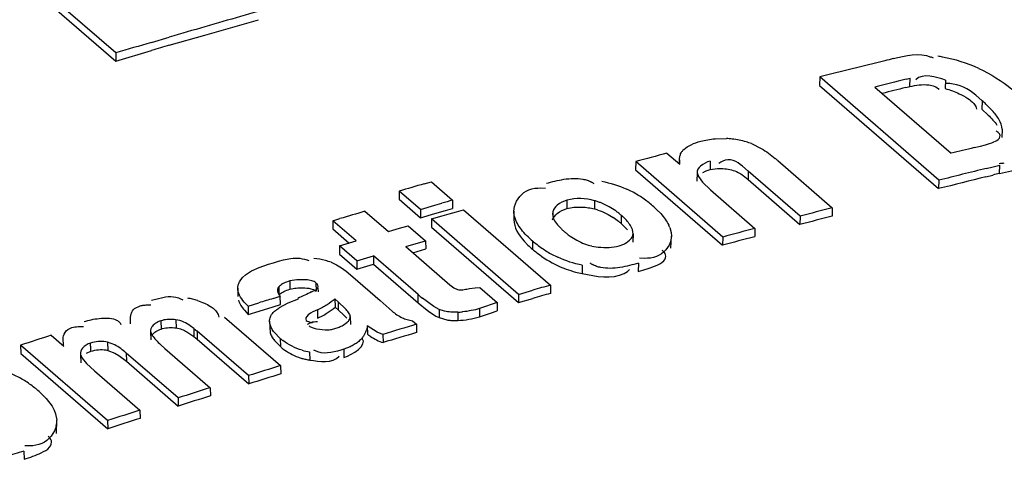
# Model space of a CAD drawing. Header units: inches. Extents: x 0 to 117, y 0 to 83.
# Tile 51 of 66: x 100.041 to 100.447, y 25.768 to 25.949. Entities that reach past the tile are written whole.
import ezdxf

# ---------------------------------------------------------------- set-up
doc = ezdxf.new("R2010")
doc.units = ezdxf.units.IN
doc.header["$LTSCALE"] = 6.4311023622
doc.header["$MEASUREMENT"] = 0
doc.layers.get('0').update_dxf_attribs({"linetype": 'CONTINUOUS'})

msp = doc.modelspace()

# ---------------------------------------------------------------- linework, layer by layer
at = {"color": 7, "linetype": 'CONTINUOUS'}
for p, q in [((100.0806160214, 25.9356376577), (100.0117183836, 25.9953047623)), ((100.0117478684, 25.9919038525), (100.0806455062, 25.9322367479)), ((100.1174437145, 25.9430021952), (100.1395228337, 25.9493555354)), ((100.0953457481, 25.93999441), (100.1027106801, 25.9421557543)), ((100.1027247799, 25.9388269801), (100.1174437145, 25.9430021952)), ((100.0806455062, 25.9322367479), (100.0953652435, 25.9366541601)), ((100.0806160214, 25.9356376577), (100.0806455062, 25.9322367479)), ((100.3711575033, 25.9257184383), (100.3710356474, 25.922275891)), ((100.4203701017, 25.8830990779), (100.3711575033, 25.9257184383)), ((100.4068472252, 25.9247938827), (100.4084683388, 25.9251891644)), ((100.4083266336, 25.9217528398), (100.4084688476, 25.9252004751)), ((100.4230784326, 25.9244449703), (100.4229303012, 25.9209969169)), ((100.3710356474, 25.922275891), (100.4202482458, 25.8796565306)), ((100.3938757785, 25.921574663), (100.4254480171, 25.8942323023)), ((100.4067060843, 25.9213443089), (100.4083261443, 25.9217415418)), ((100.4382610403, 25.9158757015), (100.4355854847, 25.9182887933)), ((100.4347681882, 25.9147176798), (100.4355440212, 25.9135411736)), ((100.4355440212, 25.9135411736), (100.4359423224, 25.9123992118)), ((100.4382610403, 25.9158757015), (100.4381082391, 25.9124254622)), ((100.4381082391, 25.9124254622), (100.4407151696, 25.9100201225)), ((100.4424055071, 25.9118609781), (100.4397699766, 25.9145234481)), ((100.4464661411, 25.9041921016), (100.4463162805, 25.900742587)), ((100.3279769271, 25.9002353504), (100.3326802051, 25.9003285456)), ((100.4447908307, 25.9028359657), (100.4440591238, 25.9033983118)), ((100.34301338, 25.8982193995), (100.3470433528, 25.8962548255)), ((100.4348884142, 25.8965790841), (100.4375854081, 25.8972433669)), ((100.4375857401, 25.8972511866), (100.4395582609, 25.8977670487)), ((100.3081076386, 25.8942820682), (100.3133863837, 25.8897105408)), ((100.2952287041, 25.890801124), (100.2951706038, 25.8873752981)), ((100.3311442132, 25.8596973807), (100.2952287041, 25.890801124)), ((100.3132611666, 25.8914803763), (100.3132252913, 25.8897138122)), ((100.3133876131, 25.8897115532), (100.3132611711, 25.8914805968)), ((100.3259717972, 25.8909975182), (100.3258968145, 25.8875671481)), ((100.3258968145, 25.8875671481), (100.3289991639, 25.8879987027)), ((100.3303225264, 25.8905896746), (100.329561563, 25.8899870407)), ((100.3311160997, 25.8910586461), (100.3303225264, 25.8905896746)), ((100.3416608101, 25.8868486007), (100.3392525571, 25.8889470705)), ((100.3539080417, 25.8912083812), (100.37635941, 25.8717649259)), ((100.4399359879, 25.8880073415), (100.4427308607, 25.888701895)), ((100.4427308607, 25.888701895), (100.4455256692, 25.8893947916)), ((100.4453858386, 25.8859477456), (100.4455256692, 25.8893947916)), ((100.2951706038, 25.8873752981), (100.3310861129, 25.8562715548)), ((100.3205430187, 25.8861378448), (100.3204749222, 25.8827090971)), ((100.3205430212, 25.8861379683), (100.3210894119, 25.8846000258)), ((100.3210894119, 25.8846000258), (100.3228128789, 25.8822838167)), ((100.3396223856, 25.8850256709), (100.341579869, 25.8834166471)), ((100.3416608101, 25.8868486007), (100.341579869, 25.8834166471)), ((100.3631098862, 25.868273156), (100.3416608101, 25.8868486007)), ((100.4397997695, 25.8845520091), (100.4425928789, 25.8852519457)), ((100.4453858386, 25.8859477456), (100.451569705, 25.8873388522)), ((100.2079215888, 25.8816345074), (100.2108659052, 25.8824744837)), ((100.2108659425, 25.882483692), (100.219619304, 25.8749030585)), ((100.2560522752, 25.8799556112), (100.2579503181, 25.8799093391)), ((100.3228128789, 25.8822838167), (100.3260854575, 25.8791337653)), ((100.341579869, 25.8834166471), (100.363028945, 25.8648412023)), ((100.4203701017, 25.8830990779), (100.4202482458, 25.8796565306)), ((100.1976163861, 25.878668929), (100.1976185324, 25.8752600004)), ((100.2063697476, 25.8710882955), (100.1976163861, 25.878668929)), ((100.3260851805, 25.8791336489), (100.3443937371, 25.8632779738)), ((100.1976185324, 25.8752600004), (100.206371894, 25.867679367)), ((100.2063697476, 25.8710882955), (100.2122584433, 25.8727895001)), ((100.2122584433, 25.8727895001), (100.215202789, 25.8736355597)), ((100.2166697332, 25.8706428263), (100.2196119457, 25.8714822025)), ((100.219619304, 25.8749030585), (100.219611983, 25.8714914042)), ((100.244933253, 25.8703587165), (100.2451871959, 25.8723121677)), ((100.2668584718, 25.8748669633), (100.2668257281, 25.8714481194)), ((100.278195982, 25.8746946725), (100.278158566, 25.8712753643)), ((100.37635941, 25.8717649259), (100.3762690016, 25.8683304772)), ((100.170218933, 25.8664344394), (100.1731632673, 25.8673043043)), ((100.1834684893, 25.8703353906), (100.1931239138, 25.8619735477)), ((100.2063697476, 25.8710882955), (100.206371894, 25.867679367)), ((100.206371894, 25.867679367), (100.2122563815, 25.8693770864)), ((100.2109134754, 25.8671533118), (100.2153300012, 25.8684284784)), ((100.2122563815, 25.8693770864), (100.2166697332, 25.8706428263)), ((100.2153300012, 25.8684284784), (100.21827434, 25.8692752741)), ((100.21827434, 25.8692752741), (100.2212186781, 25.8701188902)), ((100.2212186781, 25.8701188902), (100.2241629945, 25.8709588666)), ((100.2241630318, 25.8709680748), (100.2600785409, 25.8398643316)), ((100.2449304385, 25.870358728), (100.2449123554, 25.8669490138)), ((100.2608473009, 25.8692674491), (100.2611802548, 25.8675555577)), ((100.2609595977, 25.8701529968), (100.2608735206, 25.8692672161)), ((100.2609589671, 25.8701530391), (100.2609462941, 25.8684452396)), ((100.2892181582, 25.868697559), (100.2891781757, 25.8652767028)), ((100.3039697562, 25.8709628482), (100.3055273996, 25.8693620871)), ((100.3631098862, 25.868273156), (100.363028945, 25.8648412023)), ((100.170218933, 25.8664344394), (100.170243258, 25.8630319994)), ((100.1798743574, 25.8580725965), (100.170218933, 25.8664344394)), ((100.1949563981, 25.8625101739), (100.1977051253, 25.8633137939)), ((100.1977051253, 25.8633137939), (100.2013701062, 25.8643828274)), ((100.2013701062, 25.8643828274), (100.2085197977, 25.8581910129)), ((100.2109134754, 25.8671533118), (100.2109156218, 25.8637443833)), ((100.2468289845, 25.8360495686), (100.2109134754, 25.8671533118)), ((100.2109156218, 25.8637443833), (100.2468311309, 25.83264064)), ((100.2891781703, 25.865276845), (100.2918110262, 25.8626637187)), ((100.3092772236, 25.8636297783), (100.3098376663, 25.8615214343)), ((100.3443937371, 25.8632779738), (100.3443261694, 25.8598495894)), ((100.170243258, 25.8630319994), (100.1769693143, 25.8572070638)), ((100.1931239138, 25.8619735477), (100.1949563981, 25.8625101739)), ((100.2941131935, 25.8609646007), (100.2940732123, 25.8575440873)), ((100.3097219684, 25.8551503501), (100.309937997, 25.8601181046)), ((100.3099330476, 25.8601181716), (100.3097677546, 25.8585728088)), ((100.3098376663, 25.8615214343), (100.3099360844, 25.8601181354)), ((100.3311442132, 25.8596973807), (100.3310861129, 25.8562715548)), ((100.1729716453, 25.8560257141), (100.1798743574, 25.8580725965)), ((100.1729716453, 25.8560257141), (100.1730009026, 25.8526247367)), ((100.1801213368, 25.8498338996), (100.1729716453, 25.8560257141)), ((100.2002736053, 25.8557817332), (100.2085197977, 25.8581910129)), ((100.2002736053, 25.8557817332), (100.2185487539, 25.8399549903)), ((100.2085197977, 25.8581910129), (100.2085287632, 25.854784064)), ((100.2491676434, 25.8580286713), (100.2507475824, 25.8563945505)), ((100.2525762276, 25.8581507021), (100.2525615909, 25.8547369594)), ((100.2771257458, 25.855994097), (100.2797752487, 25.8555618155)), ((100.2912733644, 25.8573115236), (100.2926826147, 25.8583641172)), ((100.1730009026, 25.8526247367), (100.1801505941, 25.8464329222)), ((100.1801213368, 25.8498338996), (100.187024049, 25.851880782)), ((100.187024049, 25.851880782), (100.187048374, 25.848478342)), ((100.2053660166, 25.8359961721), (100.187024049, 25.851880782)), ((100.2032151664, 25.8532332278), (100.2085287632, 25.854784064)), ((100.1365817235, 25.8456840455), (100.1398049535, 25.8471540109)), ((100.1398049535, 25.8471540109), (100.1435967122, 25.8484535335)), ((100.1435967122, 25.8484535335), (100.1457029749, 25.8491146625)), ((100.1457029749, 25.8491146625), (100.1477454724, 25.8497474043)), ((100.1477454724, 25.8497474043), (100.1498084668, 25.8503111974)), ((100.1498084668, 25.8503111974), (100.1519867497, 25.8507596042)), ((100.1694978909, 25.849272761), (100.1717622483, 25.8481982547)), ((100.1717622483, 25.8481982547), (100.1737616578, 25.8469336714)), ((100.1737616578, 25.8469336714), (100.1756537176, 25.8455468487)), ((100.1801213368, 25.8498338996), (100.1801505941, 25.8464329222)), ((100.1801505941, 25.8464329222), (100.187048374, 25.848478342)), ((100.187048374, 25.848478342), (100.2053903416, 25.8325937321)), ((100.2731552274, 25.8480382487), (100.2731358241, 25.8446231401)), ((100.2963227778, 25.8489257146), (100.2962902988, 25.8455069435)), ((100.2987513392, 25.8508848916), (100.2967989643, 25.8509363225)), ((100.1317064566, 25.841208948), (100.1329548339, 25.8429629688)), ((100.1329548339, 25.8429629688), (100.1340952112, 25.8440457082)), ((100.1340958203, 25.8440443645), (100.1365817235, 25.8456840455)), ((100.1756537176, 25.8455468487), (100.1783969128, 25.8432922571)), ((100.1783971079, 25.8432922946), (100.1897185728, 25.8334876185)), ((100.2905237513, 25.8446903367), (100.2918142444, 25.8454859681)), ((100.2918142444, 25.8454859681), (100.2927161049, 25.8463095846)), ((100.1479121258, 25.8391345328), (100.1479657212, 25.8357405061)), ((100.1553140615, 25.8420867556), (100.1524770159, 25.8415754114)), ((100.1524770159, 25.8415754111), (100.1525260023, 25.8381803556)), ((100.159155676, 25.842078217), (100.1553140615, 25.8420867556)), ((100.1631917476, 25.8379626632), (100.1640749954, 25.8387914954)), ((100.1632369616, 25.8408075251), (100.1632825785, 25.8374114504)), ((100.164075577, 25.838791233), (100.1640979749, 25.8370695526)), ((100.2185488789, 25.8399550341), (100.2201435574, 25.8387411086)), ((100.2288919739, 25.8387294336), (100.2308375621, 25.8388634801)), ((100.2308375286, 25.838863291), (100.2380206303, 25.8326425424)), ((100.2600785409, 25.8398643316), (100.2600712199, 25.8364526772)), ((100.0954165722, 25.8336024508), (100.1001113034, 25.8348143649)), ((100.1309663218, 25.8386140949), (100.1310261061, 25.8352230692)), ((100.1455704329, 25.83435057), (100.1485149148, 25.8352415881)), ((100.1485697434, 25.8318575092), (100.1485147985, 25.835250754)), ((100.1614709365, 25.8370355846), (100.1631917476, 25.8379626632)), ((100.2053903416, 25.8325937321), (100.2053660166, 25.8359961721)), ((100.2201435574, 25.8387411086), (100.2217159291, 25.8380174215)), ((100.2266198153, 25.8384391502), (100.2288919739, 25.8387294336)), ((100.2468289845, 25.8360495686), (100.2527176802, 25.8377507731)), ((100.2468289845, 25.8360495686), (100.2468311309, 25.83264064)), ((100.0886777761, 25.8304026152), (100.090376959, 25.8312008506)), ((100.0936198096, 25.8317115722), (100.095143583, 25.8317274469)), ((100.1352658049, 25.8311943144), (100.1336801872, 25.8328646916)), ((100.1352652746, 25.8311939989), (100.1396816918, 25.8325513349)), ((100.1352652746, 25.8311939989), (100.1353296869, 25.8278036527)), ((100.1397429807, 25.8291584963), (100.1456275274, 25.8309552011)), ((100.1456275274, 25.8309552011), (100.148569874, 25.831848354)), ((100.1482568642, 25.830591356), (100.1518262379, 25.8324948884)), ((100.1518262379, 25.8324948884), (100.1559858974, 25.8342382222)), ((100.1710945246, 25.834166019), (100.1711381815, 25.8307693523)), ((100.1725645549, 25.8328929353), (100.1710945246, 25.834166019)), ((100.1726082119, 25.8294962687), (100.1711381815, 25.8307693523)), ((100.1753496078, 25.8302493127), (100.1725643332, 25.8328928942)), ((100.1726082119, 25.8294962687), (100.1725645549, 25.8328929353)), ((100.1946547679, 25.8291587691), (100.1897185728, 25.8334876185)), ((100.2053901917, 25.8325937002), (100.2091158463, 25.8295462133)), ((100.2118684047, 25.8310166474), (100.2071735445, 25.8344689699)), ((100.2140406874, 25.8298601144), (100.2118684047, 25.8310166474)), ((100.2380205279, 25.8326438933), (100.2307700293, 25.8301778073)), ((100.2380206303, 25.8326425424), (100.2380295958, 25.8292355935)), ((100.2468311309, 25.83264064), (100.2527156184, 25.8343383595)), ((100.086670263, 25.8239448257), (100.0866879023, 25.8267041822)), ((100.0866879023, 25.8267041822), (100.0869306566, 25.8279903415)), ((100.1221970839, 25.8288938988), (100.1229001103, 25.8277121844)), ((100.1229001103, 25.8277121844), (100.1231796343, 25.8265780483)), ((100.1255424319, 25.826661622), (100.1486619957, 25.8066394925)), ((100.133744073, 25.8294734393), (100.1353291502, 25.827803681)), ((100.1353296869, 25.8278036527), (100.1397429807, 25.8291584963)), ((100.1638452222, 25.8296201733), (100.1638960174, 25.8262252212)), ((100.1726084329, 25.8294963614), (100.1748092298, 25.8274595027)), ((100.1748092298, 25.8274595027), (100.1760085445, 25.8261591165)), ((100.1774034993, 25.8269768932), (100.1774475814, 25.8235805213)), ((100.2140406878, 25.8298600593), (100.2140645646, 25.8264575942)), ((100.2163141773, 25.8291206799), (100.2140414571, 25.8298609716)), ((100.2217598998, 25.8286752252), (100.2217799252, 25.8252719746)), ((100.230770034, 25.8301764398), (100.2307843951, 25.8267710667)), ((100.2307843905, 25.8267724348), (100.2332696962, 25.8275539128)), ((100.0656983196, 25.8227813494), (100.0672682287, 25.8228005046)), ((100.0992009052, 25.8251328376), (100.0992879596, 25.8217495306)), ((100.1054696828, 25.8255804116), (100.1055536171, 25.8221967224)), ((100.1127786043, 25.822005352), (100.1113665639, 25.8230420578)), ((100.1443132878, 25.8235554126), (100.1440952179, 25.8249520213)), ((100.1440952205, 25.8249518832), (100.1443756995, 25.8201643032)), ((100.1744467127, 25.8233351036), (100.1760189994, 25.8244288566)), ((100.1844152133, 25.823008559), (100.1844586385, 25.8196118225)), ((100.1885601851, 25.8204944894), (100.1844154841, 25.8230087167)), ((100.2030601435, 25.8251701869), (100.2047640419, 25.8236945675)), ((100.2047640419, 25.8236945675), (100.2047962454, 25.8202944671)), ((100.2140637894, 25.8264575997), (100.2172229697, 25.8255348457)), ((100.2189666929, 25.8253139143), (100.2217799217, 25.8252725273)), ((100.0540037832, 25.8191779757), (100.0591488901, 25.8147221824)), ((100.0949856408, 25.8206877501), (100.0956900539, 25.8191214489)), ((100.0949856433, 25.8206876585), (100.0950783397, 25.8173059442)), ((100.1099442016, 25.8205960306), (100.1128844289, 25.8186024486)), ((100.1127789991, 25.8220053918), (100.1141649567, 25.8209161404)), ((100.112811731, 25.8205200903), (100.1128356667, 25.8201326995)), ((100.1128833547, 25.8186026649), (100.1142454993, 25.8175321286)), ((100.1354124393, 25.8025152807), (100.1141643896, 25.8209166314)), ((100.1141649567, 25.8209161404), (100.1142454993, 25.8175321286)), ((100.1484909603, 25.8178917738), (100.1460338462, 25.8204003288)), ((100.1634090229, 25.8218235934), (100.1670376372, 25.8214252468)), ((100.1909120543, 25.819544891), (100.1885601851, 25.8204944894)), ((100.1909122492, 25.8195449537), (100.1909543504, 25.8161478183)), ((100.0413564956, 25.815086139), (100.0414797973, 25.8117144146)), ((100.0772720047, 25.7839823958), (100.0413564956, 25.815086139)), ((100.0772366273, 25.8163196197), (100.0773412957, 25.8129424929)), ((100.0801728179, 25.8151969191), (100.0772371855, 25.8163203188)), ((100.0991696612, 25.8152558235), (100.1009261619, 25.8136803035)), ((100.1142461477, 25.8175316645), (100.1354941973, 25.7991303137)), ((100.1461040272, 25.8170036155), (100.1485559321, 25.8145016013)), ((100.1484909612, 25.8178917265), (100.148555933, 25.8145015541)), ((100.1773569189, 25.8144304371), (100.1747606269, 25.8134432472)), ((100.0414797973, 25.8117144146), (100.0773953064, 25.7806106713)), ((100.0660322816, 25.8112272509), (100.0667375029, 25.8097125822)), ((100.0660322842, 25.8112271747), (100.0661457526, 25.8078521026)), ((100.0685915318, 25.8117761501), (100.0703550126, 25.8125704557)), ((100.0773407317, 25.8129419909), (100.080230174, 25.811842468)), ((100.080230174, 25.811842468), (100.0819365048, 25.8108398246)), ((100.0819365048, 25.8108398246), (100.0850396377, 25.8084694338)), ((100.0849368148, 25.8118477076), (100.0850393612, 25.8084693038)), ((100.1063190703, 25.7933301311), (100.0849368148, 25.8118477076)), ((100.1009259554, 25.8136802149), (100.1195686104, 25.797535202)), ((100.1606245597, 25.8123312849), (100.1606875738, 25.8089411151)), ((100.1640343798, 25.8122659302), (100.1623522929, 25.8130415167)), ((100.1747606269, 25.8134432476), (100.1748150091, 25.8100498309)), ((100.0667375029, 25.8097125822), (100.0685906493, 25.8074832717)), ((100.0685906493, 25.8074832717), (100.071812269, 25.8044712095)), ((100.0850393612, 25.8084693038), (100.1064216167, 25.7899517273)), ((100.1486619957, 25.8066394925), (100.1487342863, 25.8032515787)), ((100.0718120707, 25.8044711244), (100.0905215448, 25.7882682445)), ((100.1354124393, 25.8025152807), (100.1354941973, 25.7991303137)), ((100.0502830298, 25.7947348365), (100.0518407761, 25.7931221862)), ((100.1195686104, 25.797535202), (100.1196616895, 25.7941537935)), ((100.0518407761, 25.7931221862), (100.0542986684, 25.7898906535)), ((100.1063190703, 25.7933301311), (100.1064216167, 25.7899517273)), ((100.0542986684, 25.7898906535), (100.0551774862, 25.7882671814)), ((100.0551774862, 25.7882671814), (100.0557742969, 25.7867329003)), ((100.0557742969, 25.7867329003), (100.0562422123, 25.7841060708)), ((100.0905215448, 25.7882682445), (100.0906353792, 25.7848934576)), ((100.0562163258, 25.7786335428), (100.0562446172, 25.7841061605)), ((100.0772720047, 25.7839823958), (100.0773953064, 25.7806106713)), ((100.0426358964, 25.7713633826), (100.0427846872, 25.7680000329)), ((100.0450639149, 25.7735120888), (100.0431113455, 25.7734880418))]:
    msp.add_line(p, q, dxfattribs=at)
for points in [[(100.149473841, 25.8403407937), (100.1490071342, 25.8400547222), (100.1485924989, 25.8397587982), (100.1482276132, 25.8394520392), (100.1479124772, 25.8391344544)], [(100.1524770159, 25.8415754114), (100.1517917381, 25.8413565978), (100.1511492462, 25.8411239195), (100.1505495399, 25.8408773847), (100.1499902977, 25.8406160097), (100.149473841, 25.8403407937)], [(100.1479653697, 25.8357405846), (100.1482872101, 25.836062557), (100.1486554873, 25.8363716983), (100.1490702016, 25.8366680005), (100.149531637, 25.8369512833), (100.1500395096, 25.8372217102), (100.1505929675, 25.8374797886), (100.1511917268, 25.8377256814), (100.1518360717, 25.8379592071), (100.1525260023, 25.8381803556)], [(100.2217159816, 25.8380174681), (100.2222311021, 25.8379613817), (100.222754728, 25.8379350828), (100.2232868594, 25.837938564), (100.2238289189, 25.8379772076), (100.2243794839, 25.8380456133), (100.2249342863, 25.8381276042), (100.2254919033, 25.8382177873), (100.2260537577, 25.8383215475), (100.2266198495, 25.8384388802)], [(100.1054699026, 25.8255807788), (100.104729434, 25.8256677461), (100.1039984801, 25.8257202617), (100.103277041, 25.8257383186), (100.102563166, 25.8257215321), (100.1018588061, 25.8256702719), (100.1011698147, 25.825585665), (100.1004981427, 25.8254680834), (100.0998418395, 25.8253171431), (100.0992009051, 25.8251328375)], [(100.0992879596, 25.8217495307), (100.0999491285, 25.8219371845), (100.1006191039, 25.8220900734), (100.1012978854, 25.8222082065)], [(100.1012978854, 25.8222082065), (100.1019855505, 25.8222912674), (100.1026820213, 25.8223395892), (100.1033870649, 25.8223541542), (100.1041006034, 25.8223352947), (100.1048227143, 25.8222826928), (100.1055533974, 25.8221963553)], [(100.1127789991, 25.8220053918), (100.1127783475, 25.8216432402), (100.1127830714, 25.8212753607), (100.1127931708, 25.8209017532), (100.1128557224, 25.8197465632)], [(100.1128557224, 25.8197465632), (100.1128688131, 25.8193640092), (100.1128780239, 25.8189827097), (100.1128833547, 25.8186026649)], [(100.0725804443, 25.8164928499), (100.0717846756, 25.8163528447), (100.0709869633, 25.8161645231), (100.0701873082, 25.8159278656)], [(100.0703550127, 25.8125704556), (100.0703476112, 25.8129432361), (100.0703357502, 25.8133155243), (100.0703194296, 25.8136873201), (100.0702964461, 25.8140578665), (100.0702690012, 25.8144279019), (100.0702437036, 25.8147996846), (100.0702227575, 25.8151739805), (100.0702039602, 25.8155500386), (100.070187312, 25.8159278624)], [(100.0772370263, 25.816320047), (100.0764872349, 25.816469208), (100.0757269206, 25.8165702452), (100.0749560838, 25.8166231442), (100.0741718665, 25.8166279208), (100.0733771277, 25.816584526), (100.0725804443, 25.8164928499)], [(100.0703550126, 25.8125704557), (100.0711445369, 25.8128004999), (100.0719306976, 25.8129835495), (100.0727134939, 25.8131196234), (100.073492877, 25.8132090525)], [(100.073492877, 25.8132090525), (100.0742688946, 25.8132515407), (100.0750416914, 25.8132461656), (100.0758113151, 25.8131926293), (100.0765777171, 25.8130912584), (100.0773408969, 25.8129420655)]]:
    msp.add_lwpolyline(points, dxfattribs=at)
for centre, radius, start, end in [((101.6115601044, 20.787335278), 5.371107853, 105.8245328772, 106.1514404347), ((101.6170895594, 20.7682082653), 5.3910180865, 106.1513395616, 106.3143908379), ((101.6226982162, 20.7490963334), 5.4109360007, 106.3958157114, 106.5584667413), ((100.3850971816, 24.9688561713), 1.0102363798, 106.2310348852, 106.6662450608), ((102.6088730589, 17.0286465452), 9.1741625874, 103.9443510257, 104.1177206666), ((100.6818151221, 24.7972095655), 1.1701574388, 103.8624300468, 104.0322642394), ((100.4124374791, 25.922741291), 0.0121202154, 62.1394226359, 67.6761567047), ((100.4096445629, 25.8683036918), 0.0667718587, 79.4386315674, 81.1106486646), ((100.4101370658, 25.8707437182), 0.0642829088, 65.4036660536, 79.4715479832), ((101.0270848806, 23.3978801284), 2.6019200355, 103.7907639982, 104.08506816), ((101.1164479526, 23.0326387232), 2.9746182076, 103.8038855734, 103.997856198), ((100.4220932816, 25.8950807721), 0.0280377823, 84.4402630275, 88.013160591), ((100.4006429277, 25.8723808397), 0.0575058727, 47.1250194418, 49.1439193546), ((100.3309185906, 25.8646240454), 0.0357491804, 83.4020785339, 87.1753817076), ((100.3311241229, 25.8661912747), 0.0341687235, 73.5617925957, 83.4424817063), ((100.3314455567, 25.8673962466), 0.0329220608, 69.4305859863, 73.5049024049), ((101.2342357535, 22.6608839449), 3.3329685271, 103.8765335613, 104.0437590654), ((101.1188761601, 22.861427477), 3.1393470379, 104.9668595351, 105.2103006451), ((100.3122700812, 25.8431487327), 0.0635879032, 49.09516128, 50.3719573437), ((101.6997654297, 20.8244779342), 5.2179019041, 103.9717632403, 104.1932658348), ((100.4433618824, 25.9227373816), 0.0327054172, 273.3495144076, 277.0210622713), ((102.6471199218, 17.0274840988), 9.1279742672, 103.9939405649, 104.1204529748), ((100.7268375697, 24.7502394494), 1.1700634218, 103.9186496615, 104.0595958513), ((101.1542910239, 22.573671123), 3.4406738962, 105.9652030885, 106.1437748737), ((100.2720132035, 25.8729877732), 0.0106079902, 54.7244687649, 62.2317115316), ((100.2737193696, 25.8403286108), 0.0429928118, 58.6137026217, 65.5858330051), ((100.2729710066, 25.8390428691), 0.04448018, 52.1724878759, 58.6533280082), ((100.6093620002, 24.498554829), 1.4304574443, 105.8107167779, 105.9946541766), ((100.270607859, 25.844314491), 0.0279973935, 71.2115746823, 74.3560310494), ((100.2706452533, 25.8477267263), 0.0280063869, 71.2800692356, 74.3570400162), ((100.2708306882, 25.8482789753), 0.0274238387, 68.2082393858, 71.2766951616), ((100.2716302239, 25.8372957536), 0.0466828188, 49.0909605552, 52.1659267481), ((100.2731517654, 25.8389535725), 0.0444335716, 46.0862707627, 49.1738294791), ((100.9647385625, 23.6063026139), 2.340612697, 104.5590926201, 104.89443735), ((101.0165914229, 23.010133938), 2.9790591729, 106.23989793, 106.4464429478), ((100.2698469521, 25.8431461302), 0.0293819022, 51.4615534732, 56.6995201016), ((100.2695950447, 25.846182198), 0.0298647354, 51.4884136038, 54.3244971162), ((100.2683098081, 25.8445690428), 0.0319272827, 49.0898927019, 51.4862478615), ((100.2688407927, 25.8451265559), 0.031158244, 46.7559570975, 49.1564171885), ((101.1627525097, 22.8491930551), 3.1198864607, 104.6010625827, 104.8524664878), ((100.268268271, 25.8411463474), 0.0319296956, 49.0899533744, 51.481498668), ((100.2974867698, 25.8591545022), 0.0126112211, 20.7851470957, 25.5561893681), ((100.9502648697, 23.5891805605), 2.353413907, 104.9184282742, 105.2525067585), ((100.2813467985, 25.8914553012), 0.0440107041, 226.0293144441, 229.1775186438), ((100.286012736, 25.8858011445), 0.0312822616, 226.6735853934, 229.1680086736), ((100.2890823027, 25.8892662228), 0.0359111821, 229.0771907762, 231.3082047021), ((100.2862662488, 25.8857439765), 0.0314015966, 231.301127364, 234.8021358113), ((101.1541236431, 22.8292234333), 3.1369429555, 104.9602394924, 105.2106946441), ((100.2813207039, 25.8880312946), 0.0439954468, 225.9795092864, 229.1800722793), ((100.2836727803, 25.8940383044), 0.0474859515, 229.0911204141, 232.0665923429), ((100.2822625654, 25.8922212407), 0.045185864, 232.0605587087, 238.3580825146), ((100.2822116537, 25.8784852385), 0.0230587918, 249.4539407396, 257.2306390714), ((100.2837004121, 25.8906734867), 0.0475506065, 229.0912340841, 232.0404623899), ((100.2813853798, 25.890756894), 0.043479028, 238.3298514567, 245.0944307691), ((100.1552372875, 25.8385161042), 0.0124774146, 65.0120307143, 70.3899851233), ((100.1594383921, 25.8209839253), 0.0300303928, 75.0516313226, 84.342103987), ((100.1597382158, 25.8222128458), 0.0287657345, 70.1682523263, 74.997213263), ((100.2822523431, 25.8570774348), 0.0100133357, 233.2834131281, 240.876814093), ((100.2825022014, 25.8907722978), 0.0470900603, 255.1263502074, 258.5271546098), ((100.7104364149, 24.25061867), 1.6518155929, 105.8216723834, 106.0872225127), ((100.265693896, 25.9055557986), 0.0920758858, 229.0655050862, 230.5379842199), ((101.0184053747, 23.1728165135), 2.7694727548, 105.8916451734, 106.0499290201), ((100.1047691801, 25.8025745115), 0.0323692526, 76.481077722, 80.164783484), ((100.1051669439, 25.8041986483), 0.0306971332, 72.6869891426, 76.4942813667), ((100.7799647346, 23.7474965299), 2.1811501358, 106.9090374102, 107.0707858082), ((100.2201656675, 25.864950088), 0.0363096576, 272.5164159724, 275.6576649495), ((100.2200741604, 25.8633049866), 0.0380714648, 272.5680073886, 286.3389555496), ((100.1894548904, 25.9586665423), 0.1382398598, 288.4784348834, 289.879145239), ((100.1668236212, 26.021775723), 0.2052840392, 289.8298112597, 290.2957493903), ((100.0797125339, 25.8221120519), 0.0034510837, 22.7962256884, 37.2721676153), ((100.8877135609, 23.5131540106), 2.4093507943, 106.4666904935, 106.8104911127), ((100.220390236, 25.8435410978), 0.0182826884, 260.0238315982, 265.534264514), ((101.0539213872, 22.7005847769), 3.2749666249, 107.7775000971, 108.0100174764), ((100.208800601, 25.8543245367), 0.0423971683, 234.9600364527, 237.1777084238), ((101.1174423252, 22.7411613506), 3.2115295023, 106.5097194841, 106.7674611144), ((100.1647181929, 25.8366073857), 0.0247704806, 229.0734720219, 232.3381670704), ((100.1647926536, 25.8332291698), 0.0247863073, 229.0741776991, 232.2955917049), ((100.1638892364, 25.8320443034), 0.023296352, 232.2712740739, 250.1531784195), ((100.1645491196, 25.8378773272), 0.0258451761, 254.1886625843, 261.2658911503), ((100.8633121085, 23.482202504), 2.4318078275, 107.0901494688, 107.4170357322), ((100.1641547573, 25.8328123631), 0.0241089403, 250.1793475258, 253.8906103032), ((100.1644501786, 25.8338357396), 0.0251741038, 253.8909228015, 257.5754238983), ((100.1647271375, 25.8350965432), 0.0264649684, 257.5771443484, 261.2201340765), ((100.0217354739, 25.7661855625), 0.0402982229, 59.1125065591, 66.5041024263), ((101.1035140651, 22.705658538), 3.2413932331, 107.1310589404, 107.3761254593), ((100.0209340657, 25.7647826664), 0.0419135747, 55.706302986, 59.1568412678), ((100.0206023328, 25.7643042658), 0.0424957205, 52.3210528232, 55.7002130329), ((100.0193952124, 25.7627501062), 0.0444635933, 49.0885801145, 52.3140756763), ((100.0206709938, 25.7641240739), 0.0425898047, 45.9500982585, 49.1751330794), ((100.8506247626, 23.4660066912), 2.4434453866, 107.4089962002, 107.734893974), ((101.0963067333, 22.6871300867), 3.2568964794, 107.4497816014, 107.6941076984), ((100.8380166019, 23.4497653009), 2.4550563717, 107.7263730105, 108.0513049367), ((100.0473158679, 25.7837318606), 0.0089341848, 348.8310716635, 2.4005475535), ((101.0891898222, 22.6685938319), 3.2723656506, 107.7670372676, 108.0106398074)]:
    msp.add_arc(centre, radius, start, end, dxfattribs=at)
msp.add_ellipse((100.2276319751, 21.0844804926), major_axis=(2.8267585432, 4.7899596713), ratio=0.6502766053, start_param=0.7526871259, end_param=0.7540464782, dxfattribs=at)
for points, knots in [([(99.3304436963, 25.9418071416), (99.4268944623, 25.9812611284), (99.807209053, 26.1252077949), (100.2035194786, 26.2279617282), (100.5020533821, 26.2762478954)], [0, 0, 0, 0, 0.2562780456, 1, 1, 1, 1]), ([(100.5048063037, 26.2709566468), (100.4068228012, 26.2551083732), (100.0072535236, 26.177820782), (99.617333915, 26.0527369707), (99.3326807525, 25.9362275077)], [0, 0, 0, 0, 0.2439757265, 1, 1, 1, 1]), ([(100.50755817, 26.2656653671), (100.4071389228, 26.2494231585), (99.9974706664, 26.1698512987), (99.5979986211, 26.0400714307), (99.3067102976, 25.9190100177)], [0, 0, 0, 0, 0.2438449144, 1, 1, 1, 1]), ([(100.4083266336, 25.9217528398), (100.4095935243, 25.922065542), (100.4122195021, 25.9225366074), (100.4149100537, 25.922617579), (100.4162584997, 25.9224491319)], [0, 0, 0, 0, 0.4898614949, 1, 1, 1, 1]), ([(100.4162584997, 25.9224491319), (100.4170676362, 25.9223480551), (100.4185906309, 25.9220198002), (100.4199330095, 25.9211322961), (100.420397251, 25.9205745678)], [0, 0, 0, 0, 0.5291243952, 1, 1, 1, 1]), ([(100.4229294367, 25.9209961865), (100.423946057, 25.9206936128), (100.425920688, 25.9200444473), (100.427847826, 25.9192624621), (100.4287715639, 25.9188380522)], [0, 0, 0, 0, 0.51062015, 1, 1, 1, 1]), ([(100.4287715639, 25.9188380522), (100.4299780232, 25.9182837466), (100.4321374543, 25.9171403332), (100.4340626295, 25.9155765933), (100.4347681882, 25.9147176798)], [0, 0, 0, 0, 0.5443072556, 1, 1, 1, 1]), ([(100.4407151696, 25.9100201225), (100.4413889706, 25.9093523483), (100.4426646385, 25.9080061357), (100.4438232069, 25.9065534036), (100.4443346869, 25.9058071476)], [0, 0, 0, 0, 0.5118517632, 1, 1, 1, 1]), ([(100.4464661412, 25.9041921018), (100.4464059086, 25.9055509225), (100.4453035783, 25.9084087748), (100.4434578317, 25.9106929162), (100.4424055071, 25.9118609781)], [0, 0, 0, 0, 0.4638467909, 1, 1, 1, 1]), ([(100.3220947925, 25.8992332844), (100.3230302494, 25.8994819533), (100.3249803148, 25.8998976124), (100.3269577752, 25.9001483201), (100.3279769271, 25.9002353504)], [0, 0, 0, 0, 0.4862073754, 1, 1, 1, 1]), ([(100.4395582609, 25.8977670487), (100.4407358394, 25.8980964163), (100.4427340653, 25.8987418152), (100.4447655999, 25.8997548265), (100.4453148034, 25.9004904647)], [0, 0, 0, 0, 0.5711736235, 1, 1, 1, 1]), ([(100.4453148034, 25.9004904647), (100.4455420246, 25.9007948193), (100.4458294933, 25.9017627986), (100.4451602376, 25.9025032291), (100.4447908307, 25.9028359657)], [0, 0, 0, 0, 0.4330946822, 1, 1, 1, 1]), ([(100.3137670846, 25.8940019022), (100.3139085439, 25.8943326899), (100.3142760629, 25.8949967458), (100.3147798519, 25.8955650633), (100.3150680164, 25.8958323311)], [0, 0, 0, 0, 0.4779073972, 1, 1, 1, 1]), ([(100.3150686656, 25.8958310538), (100.3159445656, 25.8966428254), (100.3182374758, 25.8980039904), (100.3207176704, 25.8988673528), (100.3220947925, 25.8992332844)], [0, 0, 0, 0, 0.4559615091, 1, 1, 1, 1]), ([(100.3470433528, 25.8962548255), (100.348059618, 25.8956550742), (100.3500384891, 25.8943424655), (100.3519092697, 25.8928834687), (100.3528265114, 25.8921242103)], [0, 0, 0, 0, 0.4977484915, 1, 1, 1, 1]), ([(100.3132611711, 25.8914805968), (100.3132699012, 25.8919104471), (100.3133542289, 25.8927715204), (100.313597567, 25.8936055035), (100.3137670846, 25.8940019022)], [0, 0, 0, 0, 0.4993117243, 1, 1, 1, 1]), ([(100.3392525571, 25.8889470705), (100.3381023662, 25.8898839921), (100.3357071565, 25.8916808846), (100.3324106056, 25.891697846), (100.3311160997, 25.8910586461)], [0, 0, 0, 0, 0.5067945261, 1, 1, 1, 1]), ([(100.3259717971, 25.890997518), (100.3245144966, 25.8906090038), (100.32214347, 25.8896375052), (100.3204300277, 25.887175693), (100.3205434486, 25.8861378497)], [0, 0, 0, 0, 0.5909359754, 1, 1, 1, 1]), ([(100.3229542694, 25.8863177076), (100.3233894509, 25.8865890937), (100.3243448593, 25.8870781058), (100.3253599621, 25.8874239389), (100.3258968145, 25.8875671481)], [0, 0, 0, 0, 0.4799916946, 1, 1, 1, 1]), ([(100.3289991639, 25.8879987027), (100.3299954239, 25.8880383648), (100.3319497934, 25.887967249), (100.333879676, 25.8876387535), (100.3347994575, 25.887393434)], [0, 0, 0, 0, 0.5115738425, 1, 1, 1, 1]), ([(100.2583487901, 25.8818652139), (100.2595060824, 25.8821882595), (100.2618984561, 25.8828256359), (100.2643270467, 25.8833218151), (100.2655862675, 25.8835148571)], [0, 0, 0, 0, 0.4853769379, 1, 1, 1, 1]), ([(100.2655862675, 25.8835148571), (100.2668929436, 25.883715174), (100.2694875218, 25.8839795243), (100.2721065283, 25.8838230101), (100.2733648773, 25.8835888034)], [0, 0, 0, 0, 0.5080676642, 1, 1, 1, 1]), ([(100.2733648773, 25.8835888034), (100.2739912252, 25.8834722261), (100.2752242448, 25.8831620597), (100.276398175, 25.882667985), (100.2769554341, 25.8823741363)], [0, 0, 0, 0, 0.5028082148, 1, 1, 1, 1]), ([(100.3347994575, 25.887393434), (100.3357283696, 25.8871456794), (100.337427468, 25.8865029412), (100.3389501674, 25.8855262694), (100.3396223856, 25.8850256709)], [0, 0, 0, 0, 0.534244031, 1, 1, 1, 1]), ([(100.2451871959, 25.8723121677), (100.2459527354, 25.8752314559), (100.2495572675, 25.8795812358), (100.2543795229, 25.8799320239), (100.2560522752, 25.8799556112)], [0, 0, 0, 0, 0.643370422, 1, 1, 1, 1]), ([(100.2609329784, 25.8667358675), (100.261200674, 25.8678060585), (100.2629909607, 25.8699543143), (100.2653921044, 25.8710479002), (100.266825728, 25.8714481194)], [0, 0, 0, 0, 0.4256684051, 1, 1, 1, 1]), ([(100.2668584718, 25.8748669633), (100.2654235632, 25.8744666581), (100.2630205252, 25.8733731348), (100.2612272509, 25.8712239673), (100.2609595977, 25.8701529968)], [0, 0, 0, 0, 0.5743733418, 1, 1, 1, 1]), ([(100.266825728, 25.8714481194), (100.2677743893, 25.8717127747), (100.2698175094, 25.8720369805), (100.2718774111, 25.8720787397), (100.2729474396, 25.8720376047)], [0, 0, 0, 0, 0.4790989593, 1, 1, 1, 1]), ([(100.2729474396, 25.8720376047), (100.2738595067, 25.8720025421), (100.2756138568, 25.871846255), (100.2773437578, 25.8715026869), (100.2781578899, 25.8712747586)], [0, 0, 0, 0, 0.5191404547, 1, 1, 1, 1]), ([(100.2870119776, 25.8704423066), (100.2861159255, 25.8710853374), (100.2841802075, 25.8723132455), (100.2821108, 25.8733034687), (100.2810113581, 25.8737430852)], [0, 0, 0, 0, 0.4822536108, 1, 1, 1, 1]), ([(100.2467638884, 25.8646180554), (100.24621397, 25.8655086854), (100.2452978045, 25.8673395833), (100.2449290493, 25.8693770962), (100.244933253, 25.8703587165)], [0, 0, 0, 0, 0.5160462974, 1, 1, 1, 1]), ([(100.2611802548, 25.8675555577), (100.2614886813, 25.8667434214), (100.262506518, 25.8651166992), (100.2638079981, 25.8637445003), (100.2645482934, 25.8630446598)], [0, 0, 0, 0, 0.4602637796, 1, 1, 1, 1]), ([(100.2796251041, 25.8708200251), (100.2807889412, 25.8704239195), (100.2829772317, 25.8695090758), (100.285030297, 25.8683259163), (100.2859784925, 25.8677036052)], [0, 0, 0, 0, 0.5201442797, 1, 1, 1, 1]), ([(100.2941131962, 25.8609648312), (100.2941664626, 25.8621596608), (100.2931197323, 25.8648381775), (100.2912744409, 25.8667994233), (100.2901875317, 25.8678235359)], [0, 0, 0, 0, 0.4447158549, 1, 1, 1, 1]), ([(100.3055273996, 25.8693620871), (100.3062039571, 25.8686174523), (100.3074420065, 25.867112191), (100.3084600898, 25.8654421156), (100.3088641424, 25.8645949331)], [0, 0, 0, 0, 0.5173506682, 1, 1, 1, 1]), ([(100.2507905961, 25.8597810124), (100.2500105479, 25.8605355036), (100.2485600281, 25.8620611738), (100.2472979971, 25.8637530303), (100.2467638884, 25.8646180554)], [0, 0, 0, 0, 0.5163192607, 1, 1, 1, 1]), ([(100.2681663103, 25.8600836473), (100.2690628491, 25.8594519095), (100.2709786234, 25.8582511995), (100.2730335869, 25.8572998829), (100.2741189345, 25.8568932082)], [0, 0, 0, 0, 0.4861956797, 1, 1, 1, 1]), ([(100.2926826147, 25.8583641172), (100.2930817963, 25.8587380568), (100.293747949, 25.8595126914), (100.2940921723, 25.8605046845), (100.2941126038, 25.8609646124)], [0, 0, 0, 0, 0.5429785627, 1, 1, 1, 1]), ([(100.2797752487, 25.8555618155), (100.2812553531, 25.8554034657), (100.2841450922, 25.8553277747), (100.2870277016, 25.855704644), (100.28836903, 25.8560791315)], [0, 0, 0, 0, 0.5166470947, 1, 1, 1, 1]), ([(100.28836903, 25.8560791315), (100.2888955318, 25.8562260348), (100.2898942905, 25.8565730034), (100.2908388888, 25.8570493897), (100.2912733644, 25.8573115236)], [0, 0, 0, 0, 0.5185875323, 1, 1, 1, 1]), ([(100.3097677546, 25.8585728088), (100.3091447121, 25.8555941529), (100.3052940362, 25.8512425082), (100.3004539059, 25.8509061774), (100.2987513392, 25.8508848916)], [0, 0, 0, 0, 0.6412210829, 1, 1, 1, 1]), ([(100.1519867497, 25.8507596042), (100.1532099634, 25.8509571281), (100.1557260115, 25.8511596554), (100.1582322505, 25.8506945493), (100.1594249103, 25.8502698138)], [0, 0, 0, 0, 0.4946163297, 1, 1, 1, 1]), ([(100.3033983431, 25.8478261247), (100.3046117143, 25.8483431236), (100.3067380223, 25.8491004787), (100.3078476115, 25.8515810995), (100.3075491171, 25.8524174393)], [0, 0, 0, 0, 0.5976268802, 1, 1, 1, 1]), ([(100.3075491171, 25.8524174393), (100.3074381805, 25.8527282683), (100.3070492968, 25.8533862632), (100.3065199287, 25.8539252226), (100.3062053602, 25.8542051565)], [0, 0, 0, 0, 0.4393861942, 1, 1, 1, 1]), ([(100.2629421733, 25.8479618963), (100.2641041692, 25.8474185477), (100.2665577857, 25.8464038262), (100.2690920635, 25.8456113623), (100.2704147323, 25.8452600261)], [0, 0, 0, 0, 0.4838229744, 1, 1, 1, 1]), ([(100.2807940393, 25.8470987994), (100.2801959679, 25.8472200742), (100.2790201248, 25.8475382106), (100.277905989, 25.8480360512), (100.2773789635, 25.8483300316)], [0, 0, 0, 0, 0.5027888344, 1, 1, 1, 1]), ([(100.2887114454, 25.8471561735), (100.2873764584, 25.8469458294), (100.2847353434, 25.8466672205), (100.2820660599, 25.8468408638), (100.2807940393, 25.8470987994)], [0, 0, 0, 0, 0.5101057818, 1, 1, 1, 1]), ([(100.2963227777, 25.8489257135), (100.2951056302, 25.8485859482), (100.292590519, 25.8479037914), (100.2900372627, 25.8473650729), (100.2887114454, 25.8471561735)], [0, 0, 0, 0, 0.4849390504, 1, 1, 1, 1]), ([(100.2962902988, 25.8455069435), (100.2975002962, 25.8458447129), (100.299898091, 25.8465267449), (100.3022601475, 25.847341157), (100.3033983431, 25.8478261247)], [0, 0, 0, 0, 0.5038198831, 1, 1, 1, 1]), ([(100.1309663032, 25.8386151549), (100.1309964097, 25.8390593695), (100.1311508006, 25.8399578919), (100.1314935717, 25.8408024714), (100.1317064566, 25.841208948)], [0, 0, 0, 0, 0.4924696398, 1, 1, 1, 1]), ([(100.1479121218, 25.8391347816), (100.1477297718, 25.8389335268), (100.1474425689, 25.8384932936), (100.147359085, 25.8379753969), (100.1473628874, 25.8377366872)], [0, 0, 0, 0, 0.5321746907, 1, 1, 1, 1]), ([(100.1525260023, 25.8381803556), (100.1533420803, 25.8384276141), (100.1551393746, 25.8387294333), (100.1569521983, 25.8387940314), (100.1579091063, 25.8387641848)], [0, 0, 0, 0, 0.4710897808, 1, 1, 1, 1]), ([(100.1579091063, 25.8387641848), (100.158971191, 25.8387310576), (100.1608105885, 25.8385388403), (100.1626741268, 25.8379372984), (100.1632816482, 25.8374111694)], [0, 0, 0, 0, 0.5693696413, 1, 1, 1, 1]), ([(100.163237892, 25.8408078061), (100.1627657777, 25.841216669), (100.1613795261, 25.8417682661), (100.1599656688, 25.8419987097), (100.159155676, 25.842078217)], [0, 0, 0, 0, 0.4341863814, 1, 1, 1, 1]), ([(100.1640755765, 25.8387912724), (100.1642448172, 25.8390868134), (100.1641709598, 25.8399965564), (100.1635657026, 25.8405237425), (100.1632377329, 25.8408077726)], [0, 0, 0, 0, 0.4397656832, 1, 1, 1, 1]), ([(100.1001113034, 25.8348143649), (100.1015402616, 25.8350721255), (100.1043440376, 25.8353698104), (100.1071776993, 25.8345193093), (100.1082618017, 25.8337238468)], [0, 0, 0, 0, 0.5191991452, 1, 1, 1, 1]), ([(100.1336801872, 25.8328646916), (100.1329200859, 25.8337418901), (100.1316086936, 25.8354517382), (100.1308972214, 25.8376214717), (100.1309645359, 25.8386143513)], [0, 0, 0, 0, 0.5383938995, 1, 1, 1, 1]), ([(100.1473628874, 25.8377366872), (100.147369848, 25.8372997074), (100.1476743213, 25.8363873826), (100.1482083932, 25.8356301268), (100.1485152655, 25.8352509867)], [0, 0, 0, 0, 0.4725709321, 1, 1, 1, 1]), ([(100.090376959, 25.8312008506), (100.0908521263, 25.8313497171), (100.0919275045, 25.8315859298), (100.0930218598, 25.8316844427), (100.0936198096, 25.8317115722)], [0, 0, 0, 0, 0.4541160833, 1, 1, 1, 1]), ([(100.1143021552, 25.833504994), (100.115284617, 25.8331982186), (100.1171273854, 25.8325163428), (100.1188736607, 25.8316064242), (100.1196577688, 25.8311037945)], [0, 0, 0, 0, 0.5249582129, 1, 1, 1, 1]), ([(100.1196577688, 25.8311037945), (100.1201601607, 25.8307817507), (100.1210743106, 25.8301183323), (100.1218724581, 25.8293119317), (100.1221970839, 25.8288938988)], [0, 0, 0, 0, 0.5299606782, 1, 1, 1, 1]), ([(100.1312281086, 25.8335840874), (100.1314452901, 25.8328528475), (100.1321992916, 25.831397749), (100.1331862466, 25.8301171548), (100.133744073, 25.8294734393)], [0, 0, 0, 0, 0.4724463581, 1, 1, 1, 1]), ([(100.1710936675, 25.8341682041), (100.1700949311, 25.8332737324), (100.1677615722, 25.8315919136), (100.1652233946, 25.8302611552), (100.1638457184, 25.8296218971)], [0, 0, 0, 0, 0.4688695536, 1, 1, 1, 1]), ([(100.1638954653, 25.8262275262), (100.1652722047, 25.8268664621), (100.1678087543, 25.8281965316), (100.170140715, 25.829877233), (100.1711389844, 25.8307710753)], [0, 0, 0, 0, 0.5311114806, 1, 1, 1, 1]), ([(100.0869306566, 25.8279903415), (100.087068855, 25.8284503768), (100.0874957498, 25.8293858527), (100.0882422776, 25.8301041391), (100.0886777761, 25.8304026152)], [0, 0, 0, 0, 0.4763863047, 1, 1, 1, 1]), ([(100.1440952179, 25.8249520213), (100.1440839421, 25.8255636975), (100.1443323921, 25.8268928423), (100.1451104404, 25.8279911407), (100.1455916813, 25.8284948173)], [0, 0, 0, 0, 0.4675778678, 1, 1, 1, 1]), ([(100.1455922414, 25.8284940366), (100.1459666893, 25.8288854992), (100.1468223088, 25.8296344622), (100.1477570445, 25.8302765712), (100.1482568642, 25.830591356)], [0, 0, 0, 0, 0.4783772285, 1, 1, 1, 1]), ([(100.1638454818, 25.8296200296), (100.162523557, 25.8290051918), (100.1605546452, 25.8287757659), (100.1586186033, 25.8257789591), (100.1592411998, 25.8252810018)], [0, 0, 0, 0, 0.6464814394, 1, 1, 1, 1]), ([(100.1774034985, 25.8269769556), (100.1773397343, 25.8275598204), (100.1766645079, 25.8287467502), (100.1758354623, 25.8297271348), (100.1753496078, 25.8302493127)], [0, 0, 0, 0, 0.4511743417, 1, 1, 1, 1]), ([(100.1760189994, 25.8244288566), (100.17643534, 25.8247888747), (100.1771408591, 25.8255111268), (100.1774515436, 25.8265355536), (100.1774031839, 25.8269768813)], [0, 0, 0, 0, 0.5535216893, 1, 1, 1, 1]), ([(100.1946551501, 25.8291589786), (100.1952704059, 25.8286194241), (100.1966017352, 25.8275934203), (100.1980667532, 25.8267646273), (100.1988443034, 25.8264036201)], [0, 0, 0, 0, 0.4883795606, 1, 1, 1, 1]), ([(100.2091158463, 25.8295462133), (100.2098895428, 25.8289586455), (100.2114719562, 25.8278239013), (100.2131670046, 25.8268413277), (100.2140645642, 25.8264576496)], [0, 0, 0, 0, 0.498816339, 1, 1, 1, 1]), ([(100.2217598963, 25.8286757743), (100.2208105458, 25.8286339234), (100.2189800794, 25.8286510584), (100.2171661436, 25.828919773), (100.2163141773, 25.8291206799)], [0, 0, 0, 0, 0.5205242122, 1, 1, 1, 1]), ([(100.230770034, 25.8301764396), (100.2296516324, 25.8298488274), (100.2273272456, 25.8292874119), (100.2249614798, 25.8289374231), (100.2237452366, 25.8288173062)], [0, 0, 0, 0, 0.4881128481, 1, 1, 1, 1]), ([(100.059058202, 25.8188696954), (100.0592729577, 25.8198921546), (100.061010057, 25.8224088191), (100.0640052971, 25.8227015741), (100.0656983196, 25.8227813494)], [0, 0, 0, 0, 0.3813485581, 1, 1, 1, 1]), ([(100.067574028, 25.824798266), (100.0685422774, 25.8251072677), (100.0705996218, 25.8256455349), (100.0726980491, 25.8259964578), (100.073798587, 25.8261151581)], [0, 0, 0, 0, 0.4786744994, 1, 1, 1, 1]), ([(100.073798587, 25.8261151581), (100.0749658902, 25.8262410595), (100.077172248, 25.8263461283), (100.0793932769, 25.8260158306), (100.0803600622, 25.8256560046)], [0, 0, 0, 0, 0.5323028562, 1, 1, 1, 1]), ([(100.0803600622, 25.8256560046), (100.0807774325, 25.8255006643), (100.081559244, 25.8251226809), (100.0822079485, 25.8245318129), (100.0824587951, 25.8242020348)], [0, 0, 0, 0, 0.5180305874, 1, 1, 1, 1]), ([(100.0957588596, 25.8229677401), (100.0954776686, 25.8226275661), (100.0950280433, 25.8219189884), (100.0949185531, 25.8210619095), (100.0949860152, 25.8206876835)], [0, 0, 0, 0, 0.5371762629, 1, 1, 1, 1]), ([(100.0992009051, 25.8251328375), (100.0984983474, 25.8249121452), (100.0972355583, 25.824344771), (100.0961618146, 25.8234552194), (100.0957588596, 25.8229677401)], [0, 0, 0, 0, 0.5379666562, 1, 1, 1, 1]), ([(100.1113665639, 25.8230420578), (100.1105081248, 25.8236272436), (100.1086510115, 25.8247285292), (100.1065736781, 25.8254267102), (100.1054700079, 25.8255810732)], [0, 0, 0, 0, 0.4824713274, 1, 1, 1, 1]), ([(100.1460338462, 25.8204003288), (100.1456436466, 25.8208905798), (100.1449547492, 25.8218843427), (100.1444698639, 25.8229996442), (100.1443119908, 25.8235548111)], [0, 0, 0, 0, 0.5205197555, 1, 1, 1, 1]), ([(100.1592411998, 25.8252810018), (100.1595093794, 25.8250665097), (100.1603052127, 25.8246919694), (100.1611389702, 25.8244703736), (100.1616466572, 25.8243575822)], [0, 0, 0, 0, 0.3977034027, 1, 1, 1, 1]), ([(100.1597240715, 25.8236343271), (100.1601232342, 25.8240485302), (100.1615122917, 25.8247063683), (100.1629822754, 25.824813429), (100.1638701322, 25.824818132)], [0, 0, 0, 0, 0.3931605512, 1, 1, 1, 1]), ([(100.160470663, 25.823052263), (100.160828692, 25.8227422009), (100.1617996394, 25.8222436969), (100.162827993, 25.8219517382), (100.1634090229, 25.8218235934)], [0, 0, 0, 0, 0.4432140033, 1, 1, 1, 1]), ([(100.1710689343, 25.8218987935), (100.1716671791, 25.8220804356), (100.1728218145, 25.8224978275), (100.173926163, 25.8230363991), (100.1744467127, 25.8233351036)], [0, 0, 0, 0, 0.5102209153, 1, 1, 1, 1]), ([(100.1844152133, 25.823008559), (100.1842974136, 25.8222995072), (100.1839478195, 25.8208511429), (100.1832901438, 25.8195045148), (100.1828731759, 25.8188655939)], [0, 0, 0, 0, 0.485094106, 1, 1, 1, 1]), ([(100.1988443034, 25.8264036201), (100.1994963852, 25.8261008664), (100.2008721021, 25.8255724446), (100.2023156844, 25.8252595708), (100.2030600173, 25.8251702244)], [0, 0, 0, 0, 0.4895346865, 1, 1, 1, 1]), ([(100.0591488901, 25.8147221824), (100.0590804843, 25.81539735), (100.0588944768, 25.8167683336), (100.0589126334, 25.8181766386), (100.059058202, 25.8188696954)], [0, 0, 0, 0, 0.4893441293, 1, 1, 1, 1]), ([(100.0956900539, 25.8191214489), (100.0961277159, 25.8184483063), (100.0972510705, 25.817111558), (100.0984874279, 25.8158929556), (100.0991696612, 25.8152558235)], [0, 0, 0, 0, 0.4624034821, 1, 1, 1, 1]), ([(100.0957302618, 25.8194345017), (100.0961273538, 25.8199579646), (100.0972318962, 25.8209160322), (100.098549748, 25.8215175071), (100.0992879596, 25.8217495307)], [0, 0, 0, 0, 0.4591918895, 1, 1, 1, 1]), ([(100.1055532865, 25.8221962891), (100.1063516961, 25.8220845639), (100.1078734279, 25.8216561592), (100.1092838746, 25.8209687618), (100.1099442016, 25.8205960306)], [0, 0, 0, 0, 0.5153176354, 1, 1, 1, 1]), ([(100.144377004, 25.8201644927), (100.1445352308, 25.8196081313), (100.145021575, 25.8184904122), (100.1457126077, 25.8174947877), (100.1461040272, 25.8170036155)], [0, 0, 0, 0, 0.4794292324, 1, 1, 1, 1]), ([(100.1670376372, 25.8214252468), (100.1677537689, 25.8214163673), (100.1691117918, 25.8214734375), (100.1704561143, 25.8217126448), (100.1710689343, 25.8218987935)], [0, 0, 0, 0, 0.527906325, 1, 1, 1, 1]), ([(100.1828731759, 25.8188655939), (100.1825781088, 25.8184134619), (100.1818733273, 25.8175133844), (100.1810287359, 25.816744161), (100.180560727, 25.8163732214)], [0, 0, 0, 0, 0.4748093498, 1, 1, 1, 1]), ([(100.1858198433, 25.8186958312), (100.1866193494, 25.8181809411), (100.1882671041, 25.8172044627), (100.1900297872, 25.8164203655), (100.1909545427, 25.816148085)], [0, 0, 0, 0, 0.496593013, 1, 1, 1, 1]), ([(100.0701873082, 25.8159278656), (100.0689608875, 25.8155298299), (100.0669298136, 25.8144619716), (100.065848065, 25.8121345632), (100.0660326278, 25.8112272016)], [0, 0, 0, 0, 0.5820311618, 1, 1, 1, 1]), ([(100.0849365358, 25.8118476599), (100.0842063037, 25.8124800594), (100.0826877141, 25.8136976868), (100.0810401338, 25.8147444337), (100.0801728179, 25.8151969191)], [0, 0, 0, 0, 0.4968504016, 1, 1, 1, 1]), ([(100.180560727, 25.8163732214), (100.1800904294, 25.8160004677), (100.1790562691, 25.8152898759), (100.1779475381, 25.8147042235), (100.1773569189, 25.8144304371)], [0, 0, 0, 0, 0.479662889, 1, 1, 1, 1]), ([(100.0560808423, 25.7820012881), (100.055460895, 25.7788742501), (100.0517667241, 25.7742209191), (100.0467777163, 25.7736029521), (100.0450639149, 25.7735120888)], [0, 0, 0, 0, 0.6500467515, 1, 1, 1, 1]), ([(100.0498931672, 25.7707129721), (100.0511163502, 25.7713076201), (100.0532570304, 25.7722368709), (100.0543492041, 25.7748010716), (100.0540436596, 25.7756860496)], [0, 0, 0, 0, 0.5922847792, 1, 1, 1, 1]), ([(100.0540436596, 25.7756860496), (100.0539339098, 25.7760039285), (100.0535492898, 25.7766743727), (100.0530165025, 25.7772225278), (100.0527007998, 25.7775042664)], [0, 0, 0, 0, 0.4428218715, 1, 1, 1, 1]), ([(100.0426358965, 25.7713633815), (100.0414195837, 25.7709591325), (100.0389095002, 25.7701455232), (100.0363528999, 25.7694776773), (100.0350237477, 25.7692051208)], [0, 0, 0, 0, 0.4857726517, 1, 1, 1, 1]), ([(100.0427846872, 25.7680000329), (100.0439956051, 25.768402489), (100.0463990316, 25.7692144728), (100.0487587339, 25.7701614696), (100.0498931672, 25.7707129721)], [0, 0, 0, 0, 0.5028888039, 1, 1, 1, 1])]:
    msp.add_open_spline(points, degree=3, knots=knots, dxfattribs=at)
for points in [[(100.4014553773, 25.9332847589), (100.4065042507, 25.9345295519), (100.4122312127, 25.9359290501), (100.4170412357, 25.9339531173)], [(100.4368191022, 25.9292241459), (100.4417082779, 25.9269846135), (100.4463238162, 25.9240572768), (100.4504876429, 25.9206540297)], [(100.4230792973, 25.9244457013), (100.4191569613, 25.9256128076), (100.4136901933, 25.9274983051), (100.4108033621, 25.9245977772)], [(100.4355854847, 25.9182887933), (100.4326388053, 25.9208716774), (100.4287093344, 25.9226033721), (100.4248096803, 25.9229866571)], [(100.2811810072, 25.8826951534), (100.2847199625, 25.8820364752), (100.2882111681, 25.8809637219), (100.291489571, 25.8794770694)], [(100.2781966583, 25.8746952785), (100.274556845, 25.8757145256), (100.2704990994, 25.875883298), (100.2668584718, 25.8748669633)], [(100.244915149, 25.8669489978), (100.2449010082, 25.8636549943), (100.2469639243, 25.8604769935), (100.2491676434, 25.8580286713)], [(100.2544518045, 25.8531824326), (100.2570717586, 25.8511394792), (100.2599326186, 25.8493691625), (100.2629421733, 25.8479618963)], [(100.2731552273, 25.848038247), (100.2696920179, 25.8487405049), (100.266280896, 25.849834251), (100.2630753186, 25.8513212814)], [(100.2731358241, 25.8446231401), (100.2788160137, 25.843470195), (100.2853319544, 25.8421136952), (100.2905237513, 25.8446903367)], [(100.1575070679, 25.8130100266), (100.1546627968, 25.8138184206), (100.1519250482, 25.8151927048), (100.1495834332, 25.8169983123)], [(100.1748150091, 25.8100498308), (100.1782575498, 25.8110985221), (100.1846947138, 25.8150931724), (100.1823273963, 25.8178036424)], [(100.160687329, 25.8089407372), (100.1647287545, 25.8083143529), (100.1700654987, 25.807506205), (100.1728575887, 25.8104944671)], [(100.1747606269, 25.8134432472), (100.1713199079, 25.8123948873), (100.1674645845, 25.8111836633), (100.1640343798, 25.8122659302)]]:
    msp.add_open_spline(points, degree=3, dxfattribs=at)

doc.saveas('drawing.dxf')
